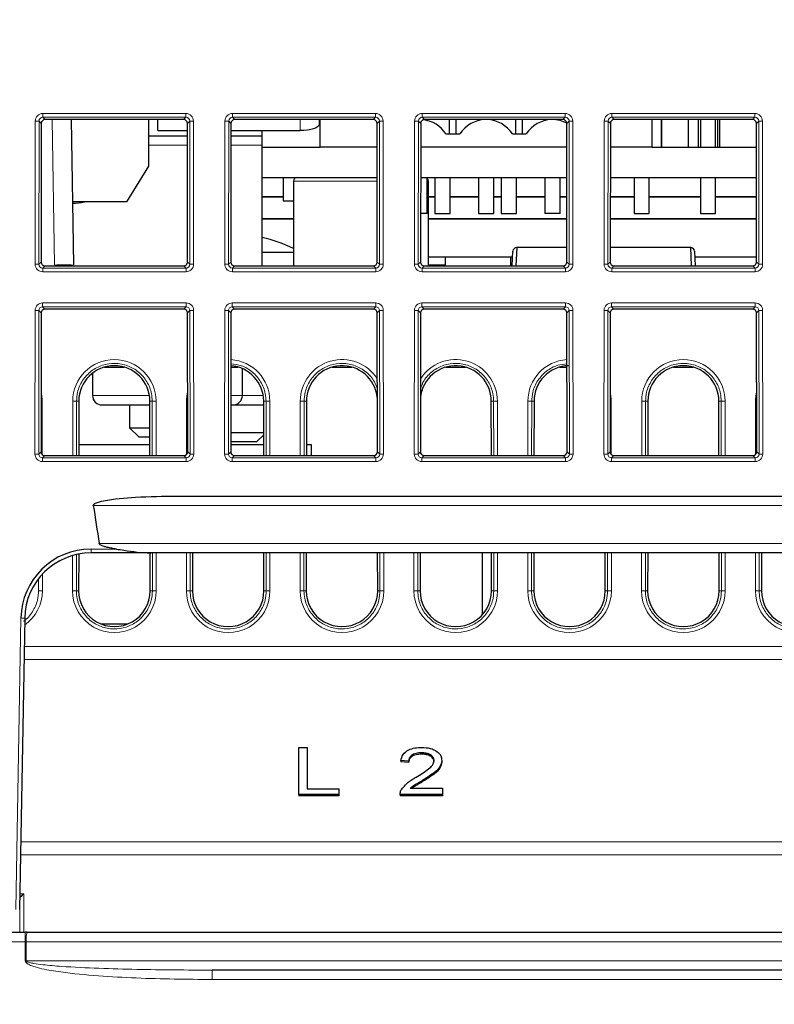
# Paper-space layout 'Blatt3' of a CAD drawing. Header units: millimetres. Extents: x 5 to 418, y 2 to 292.
# Tile 17 of 39: x 166 to 192, y 196 to 230. Entities that reach past the tile are written whole.
import ezdxf

# ---------------------------------------------------------------- set-up
doc = ezdxf.new("R2010")
doc.units = ezdxf.units.MM
doc.layers.add('SLD-0', color=7, linetype='Continuous')
doc.styles.add('SLDTEXTSTYLE1', font='TXT', dxfattribs={"width": 0.605})
doc.dimstyles.new('SLDDIMSTYLE5', dxfattribs={"dimtxt": 3.5, "dimasz": 3.302, "dimexe": 0, "dimexo": 0.0625, "dimgap": 0.875, "dimtad": 1, "dimlfac": 1.5, "dimrnd": 1e-09, "dimzin": 12, "dimdsep": 46, "dimtxsty": 'SLDTEXTSTYLE1', "dimsah": 1, "dimcen": 0.09, "dimadec": 0, "dimazin": 3, "dimtfac": 1, "dimtofl": 0, "dimtmove": 0, "dimatfit": 3, "dimfxl": 1, "dimfrac": 2, "dimtolj": 1, "dimtzin": 12, "dimarcsym": 0})

# ---------------------------------------------------------------- blocks, each defined once
blk = doc.blocks.new('_D_19')
at = {"layer": 'SLD-0', "color": 7}
for p, q in [((189.099, 258.069), (119.803, 258.069)), ((120.803, 138.135), (120.803, 258.069)), ((149.483, 138.135), (119.803, 138.135))]:
    blk.add_line(p, q, dxfattribs=at)
for points in [[(120.803, 258.069), (120.295, 254.767), (121.311, 254.767)], [(120.803, 138.135), (121.311, 141.437), (120.295, 141.437)]]:
    blk.add_solid(points, dxfattribs=at)
at = {"layer": 'SLD-0', "color": 7, "insert": (116.291, 192.086), "char_height": 3.5, "attachment_point": 1, "rotation": 90, "style": 'SLDTEXTSTYLE1'}
blk.add_mtext('179,9', dxfattribs=at)
blk = doc.blocks.new('_D_20')
at = {"layer": 'SLD-0', "color": 7}
for p, q in [((146.109, 140.802), (146.109, 272.649)), ((312.109, 140.802), (312.109, 272.649)), ((146.109, 271.649), (312.109, 271.649))]:
    blk.add_line(p, q, dxfattribs=at)
for points in [[(146.109, 271.649), (149.411, 271.141), (149.411, 272.157)], [(312.109, 271.649), (308.807, 272.157), (308.807, 271.141)]]:
    blk.add_solid(points, dxfattribs=at)
at = {"layer": 'SLD-0', "color": 7, "insert": (225.099, 276.16), "char_height": 3.5, "attachment_point": 1, "style": 'SLDTEXTSTYLE1'}
blk.add_mtext('249', dxfattribs=at)

psp = doc.layouts.new('Blatt3')

# ---------------------------------------------------------------- linework, layer by layer
at = {"color": 7, "linetype": 'Continuous', "lineweight": 18}
for p, q in [((166.5951, 226.9171), (171.6238, 226.9171)), ((166.5951, 226.9171), (166.5951, 226.7816)), ((171.6238, 226.7816), (166.5951, 226.7816)), ((166.5951, 226.7816), (166.6756, 226.7011)), ((171.5433, 226.7011), (171.6238, 226.7816)), ((171.6238, 226.9171), (171.6238, 226.7816)), ((173.2618, 226.9171), (178.2905, 226.9171)), ((173.2618, 226.9171), (173.2618, 226.7816)), ((178.2905, 226.7816), (173.2618, 226.7816)), ((173.2618, 226.7816), (173.3423, 226.7011)), ((178.21, 226.7011), (178.2905, 226.7816)), ((178.2905, 226.9171), (178.2905, 226.7816)), ((179.9284, 226.9171), (184.9571, 226.9171)), ((179.9284, 226.9171), (179.9284, 226.7816)), ((184.9571, 226.7816), (179.9284, 226.7816)), ((179.9284, 226.7816), (180.009, 226.7011)), ((184.8766, 226.7011), (184.9571, 226.7816)), ((184.9571, 226.9171), (184.9571, 226.7816)), ((186.5951, 226.9171), (191.6238, 226.9171)), ((186.5951, 226.9171), (186.5951, 226.7816)), ((191.6238, 226.7816), (186.5951, 226.7816)), ((186.5951, 226.7816), (186.6756, 226.7011)), ((191.5433, 226.7011), (191.6238, 226.7816)), ((191.6238, 226.9171), (191.6238, 226.7816)), ((166.3239, 221.6172), (166.3286, 226.6511)), ((166.4617, 226.6487), (166.457, 221.6148)), ((166.5424, 226.5681), (166.4617, 226.6487)), ((167.009, 221.5902), (166.9198, 226.7011)), ((171.7572, 226.6487), (171.6766, 226.5681)), ((171.7619, 221.6148), (171.7572, 226.6487)), ((171.8904, 226.6511), (171.8951, 221.6172)), ((172.9905, 221.6172), (172.9952, 226.6511)), ((173.1284, 226.6487), (173.1237, 221.6148)), ((173.209, 226.5681), (173.1284, 226.6487)), ((175.6428, 226.3148), (175.6428, 226.7011)), ((178.4239, 226.6487), (178.3432, 226.5681)), ((178.4286, 221.6148), (178.4239, 226.6487)), ((178.557, 226.6511), (178.5617, 221.6172)), ((179.6572, 221.6172), (179.6619, 226.6511)), ((179.795, 226.6487), (179.7904, 221.6148)), ((179.8757, 226.5681), (179.795, 226.6487)), ((185.0905, 226.6487), (185.0099, 226.5681)), ((185.0952, 221.6148), (185.0905, 226.6487)), ((185.2237, 226.6511), (185.2284, 221.6172)), ((186.3239, 221.6172), (186.3286, 226.6511)), ((186.4617, 226.6487), (186.457, 221.6148)), ((186.5424, 226.5681), (186.4617, 226.6487)), ((191.7572, 226.6487), (191.6766, 226.5681)), ((191.7619, 221.6148), (191.7572, 226.6487)), ((191.8904, 226.6511), (191.8951, 221.6172)), ((170.3095, 225.8018), (171.6773, 225.8018)), ((173.2083, 225.8018), (174.3095, 225.8018)), ((175.4061, 224.5352), (178.3451, 224.5352)), ((180.1095, 224.5352), (180.1461, 224.5352)), ((166.457, 221.6148), (166.5378, 221.6956)), ((166.6708, 221.5624), (166.5899, 221.4814)), ((171.629, 221.4814), (171.5481, 221.5624)), ((171.6811, 221.6956), (171.7619, 221.6148)), ((173.1237, 221.6148), (173.2045, 221.6956)), ((173.3375, 221.5624), (173.2566, 221.4814)), ((178.2957, 221.4814), (178.2147, 221.5624)), ((178.3478, 221.6956), (178.4286, 221.6148)), ((179.7904, 221.6148), (179.8712, 221.6956)), ((180.0042, 221.5624), (179.9233, 221.4814)), ((180.1461, 221.5902), (180.7433, 221.5902)), ((184.9623, 221.4814), (184.8814, 221.5624)), ((185.0144, 221.6956), (185.0952, 221.6148)), ((186.457, 221.6148), (186.5378, 221.6956)), ((186.6708, 221.5624), (186.5899, 221.4814)), ((191.629, 221.4814), (191.5481, 221.5624)), ((191.6811, 221.6956), (191.7619, 221.6148)), ((166.5899, 221.4814), (171.629, 221.4814)), ((166.5899, 221.4814), (166.5899, 221.3507)), ((171.629, 221.3507), (166.5899, 221.3507)), ((171.629, 221.4814), (171.629, 221.3507)), ((173.2566, 221.4814), (178.2957, 221.4814)), ((173.2566, 221.4814), (173.2566, 221.3507)), ((178.2957, 221.3507), (173.2566, 221.3507)), ((178.2957, 221.4814), (178.2957, 221.3507)), ((179.9233, 221.4814), (179.9233, 221.3507)), ((179.9233, 221.4814), (184.9623, 221.4814)), ((184.9623, 221.3507), (179.9233, 221.3507)), ((184.9623, 221.4814), (184.9623, 221.3507)), ((186.5899, 221.4814), (186.5899, 221.3507)), ((186.5899, 221.4814), (191.629, 221.4814)), ((191.629, 221.3507), (186.5899, 221.3507)), ((191.629, 221.4814), (191.629, 221.3507)), ((166.5889, 220.2577), (171.63, 220.2577)), ((166.5889, 220.1222), (166.5889, 220.2577)), ((171.63, 220.1222), (171.63, 220.2577)), ((173.2556, 220.2577), (178.2967, 220.2577)), ((173.2556, 220.1222), (173.2556, 220.2577)), ((178.2967, 220.1222), (178.2967, 220.2577)), ((179.9222, 220.2577), (184.9634, 220.2577)), ((179.9222, 220.1222), (179.9222, 220.2577)), ((184.9634, 220.1222), (184.9634, 220.2577)), ((186.5889, 220.2577), (191.63, 220.2577)), ((186.5889, 220.1222), (186.5889, 220.2577)), ((191.63, 220.1222), (191.63, 220.2577)), ((166.3176, 214.9454), (166.3224, 219.9917)), ((166.4555, 219.9893), (166.4508, 214.943)), ((166.5361, 219.9087), (166.4555, 219.9893)), ((171.63, 220.1222), (166.5889, 220.1222)), ((166.5889, 220.1222), (166.6694, 220.0417)), ((171.5495, 220.0417), (171.63, 220.1222)), ((171.7634, 219.9893), (171.6828, 219.9087)), ((171.7681, 214.943), (171.7634, 219.9893)), ((171.8966, 219.9917), (171.9013, 214.9454)), ((172.9843, 214.9454), (172.989, 219.9917)), ((173.1222, 219.9893), (173.1175, 214.943)), ((173.2028, 219.9087), (173.1222, 219.9893)), ((178.2967, 220.1222), (173.2556, 220.1222)), ((173.2556, 220.1222), (173.3361, 220.0417)), ((178.2162, 220.0417), (178.2967, 220.1222)), ((178.4301, 219.9893), (178.3494, 219.9087)), ((178.4348, 214.943), (178.4301, 219.9893)), ((178.5632, 219.9917), (178.5679, 214.9454)), ((179.651, 214.9454), (179.6557, 219.9917)), ((179.7888, 219.9893), (179.7841, 214.943)), ((179.8695, 219.9087), (179.7888, 219.9893)), ((184.9634, 220.1222), (179.9222, 220.1222)), ((179.9222, 220.1222), (180.0028, 220.0417)), ((184.8828, 220.0417), (184.9634, 220.1222)), ((185.0968, 219.9893), (185.0161, 219.9087)), ((185.1015, 214.943), (185.0968, 219.9893)), ((185.2299, 219.9917), (185.2346, 214.9454)), ((186.3176, 214.9454), (186.3224, 219.9917)), ((186.4555, 219.9893), (186.4508, 214.943)), ((186.5361, 219.9087), (186.4555, 219.9893)), ((191.63, 220.1222), (186.5889, 220.1222)), ((186.5889, 220.1222), (186.6694, 220.0417)), ((191.5495, 220.0417), (191.63, 220.1222)), ((191.7634, 219.9893), (191.6828, 219.9087)), ((191.7681, 214.943), (191.7634, 219.9893)), ((191.8966, 219.9917), (191.9013, 214.9454)), ((166.5731, 216.8042), (166.5748, 214.9254)), ((167.6441, 214.8905), (167.6458, 216.8042)), ((167.779, 216.8018), (167.7772, 214.8905)), ((167.8597, 216.8018), (167.779, 216.8018)), ((168.3428, 217.0018), (170.3429, 217.0018)), ((170.3592, 216.8018), (170.44, 216.8018)), ((170.4417, 214.8905), (170.44, 216.8018)), ((170.5731, 216.8042), (170.5749, 214.8905)), ((171.6441, 214.9254), (171.6458, 216.8042)), ((173.2001, 217.0018), (173.6095, 217.0018)), ((173.6095, 217.0018), (174.3429, 217.0018)), ((174.3592, 216.8018), (174.44, 216.8018)), ((174.4417, 214.8905), (174.44, 216.8018)), ((174.5731, 216.8042), (174.5749, 214.8905)), ((175.6441, 214.8905), (175.6458, 216.8042)), ((175.779, 216.8018), (175.7772, 214.8905)), ((175.8597, 216.8018), (175.779, 216.8018)), ((182.3592, 216.8018), (182.44, 216.8018)), ((182.4417, 214.8905), (182.44, 216.8018)), ((182.5731, 216.8042), (182.5749, 214.8905)), ((183.6441, 214.8905), (183.6458, 216.8042)), ((183.779, 216.8018), (183.7772, 214.8905)), ((183.8597, 216.8018), (183.779, 216.8018)), ((186.5731, 216.8042), (186.5748, 214.9254)), ((187.6441, 214.8905), (187.6458, 216.8042)), ((187.779, 216.8018), (187.7772, 214.8905)), ((187.8597, 216.8018), (187.779, 216.8018)), ((190.3592, 216.8018), (190.44, 216.8018)), ((190.4417, 214.8905), (190.44, 216.8018)), ((190.5731, 216.8042), (190.5749, 214.8905)), ((191.6441, 214.9254), (191.6458, 216.8042)), ((166.4508, 214.943), (166.5316, 215.0238)), ((171.6873, 215.0238), (171.7681, 214.943)), ((173.1175, 214.943), (173.1983, 215.0238)), ((178.354, 215.0238), (178.4348, 214.943)), ((179.7841, 214.943), (179.8649, 215.0238)), ((185.0207, 215.0238), (185.1015, 214.943)), ((186.4508, 214.943), (186.5316, 215.0238)), ((191.6873, 215.0238), (191.7681, 214.943)), ((166.6646, 214.8905), (166.5837, 214.8096)), ((166.5837, 214.6788), (166.5837, 214.8096)), ((166.5837, 214.8096), (171.6352, 214.8096)), ((171.6352, 214.6788), (166.5837, 214.6788)), ((171.6352, 214.8096), (171.5543, 214.8905)), ((171.6352, 214.6788), (171.6352, 214.8096)), ((173.3313, 214.8905), (173.2504, 214.8096)), ((173.2504, 214.6788), (173.2504, 214.8096)), ((173.2504, 214.8096), (178.3019, 214.8096)), ((178.3019, 214.6788), (173.2504, 214.6788)), ((178.3019, 214.8096), (178.221, 214.8905)), ((178.3019, 214.6788), (178.3019, 214.8096)), ((179.998, 214.8905), (179.917, 214.8096)), ((179.917, 214.6788), (179.917, 214.8096)), ((179.917, 214.8096), (184.9686, 214.8096)), ((184.9686, 214.6788), (179.917, 214.6788)), ((184.9686, 214.8096), (184.8876, 214.8905)), ((184.9686, 214.6788), (184.9686, 214.8096)), ((186.6646, 214.8905), (186.5837, 214.8096)), ((186.5837, 214.6788), (186.5837, 214.8096)), ((186.5837, 214.8096), (191.6352, 214.8096)), ((191.6352, 214.6788), (186.5837, 214.6788)), ((191.6352, 214.8096), (191.5543, 214.8905)), ((191.6352, 214.6788), (191.6352, 214.8096)), ((289.85, 213.1352), (168.369, 213.1352)), ((168.2902, 211.6042), (169.182, 211.6042)), ((168.2902, 211.4685), (168.2902, 211.6042)), ((168.5764, 211.8018), (289.6425, 211.8018)), ((167.6397, 210.1375), (167.6409, 211.3763)), ((167.774, 211.4107), (167.7729, 210.1352)), ((170.4461, 210.1352), (170.4448, 211.4685)), ((170.578, 211.4685), (170.5792, 210.1375)), ((171.6397, 210.1375), (171.6409, 211.4685)), ((171.7741, 211.4685), (171.7729, 210.1352)), ((174.4461, 210.1352), (174.4448, 211.4685)), ((174.578, 211.4685), (174.5792, 210.1375)), ((175.6397, 210.1375), (175.6409, 211.4685)), ((175.7741, 211.4685), (175.7729, 210.1352)), ((178.4461, 210.1352), (178.4448, 211.4685)), ((178.578, 211.4685), (178.5792, 210.1375)), ((179.6397, 210.1375), (179.6409, 211.4685)), ((179.7741, 211.4685), (179.7729, 210.1352)), ((182.4461, 210.1352), (182.4448, 211.4685)), ((182.578, 211.4685), (182.5792, 210.1375)), ((183.6397, 210.1375), (183.6409, 211.4685)), ((183.7741, 211.4685), (183.7729, 210.1352)), ((186.4461, 210.1352), (186.4448, 211.4685)), ((186.578, 211.4685), (186.5792, 210.1375)), ((187.6397, 210.1375), (187.6409, 211.4685)), ((187.7741, 211.4685), (187.7729, 210.1352)), ((190.4461, 210.1352), (190.4448, 211.4685)), ((190.578, 211.4685), (190.5792, 210.1375)), ((191.6397, 210.1375), (191.6409, 211.4685)), ((191.7741, 211.4685), (191.7729, 210.1352)), ((166.4461, 210.1352), (166.4457, 210.5642)), ((166.5787, 210.7211), (166.5792, 210.1375)), ((167.8536, 210.1352), (167.7729, 210.1352)), ((170.3653, 210.1352), (170.4461, 210.1352)), ((171.8536, 210.1352), (171.7729, 210.1352)), ((174.3653, 210.1352), (174.4461, 210.1352)), ((175.8536, 210.1352), (175.7729, 210.1352)), ((178.3653, 210.1352), (178.4461, 210.1352)), ((179.8536, 210.1352), (179.7729, 210.1352)), ((182.3653, 210.1352), (182.4461, 210.1352)), ((183.8536, 210.1352), (183.7729, 210.1352)), ((186.3653, 210.1352), (186.4461, 210.1352)), ((187.8536, 210.1352), (187.7729, 210.1352)), ((190.3653, 210.1352), (190.4461, 210.1352)), ((191.8536, 210.1352), (191.7729, 210.1352)), ((165.6451, 198.9376), (165.8239, 209.1806)), ((165.9398, 208.1771), (292.2791, 208.1771)), ((292.2872, 207.7173), (165.9317, 207.7173)), ((165.82, 201.3131), (292.399, 201.3131)), ((292.407, 200.8534), (165.8119, 200.8534)), ((165.788, 199.4837), (165.9223, 199.4837)), ((165.9223, 199.4837), (165.9235, 198.1352)), ((165.7891, 199.3482), (165.7857, 199.3482)), ((165.7904, 198.1352), (165.7893, 199.3483)), ((165.9785, 198.1352), (165.9785, 197.796)), ((165.9785, 197.796), (150.2647, 197.796)), ((165.9791, 197.1294), (165.9785, 197.796)), ((165.9785, 197.796), (166.0136, 197.796)), ((292.2054, 197.796), (166.0136, 197.796)), ((166.0136, 197.796), (166.0142, 197.1294)), ((166.0142, 197.1294), (292.2048, 197.1294)), ((172.5477, 196.8018), (172.5477, 196.4743)), ((285.6713, 196.4743), (172.5477, 196.4743))]:
    psp.add_line(p, q, dxfattribs=at)
at = {"color": 7, "linetype": 'Continuous', "lineweight": 25}
for p, q in [((166.5424, 226.5681), (166.5378, 221.6956)), ((171.5433, 226.7011), (166.6756, 226.7011)), ((167.5864, 226.7011), (167.6756, 221.5902)), ((170.3095, 226.7011), (170.3095, 225.0649)), ((170.6428, 226.3148), (170.6428, 226.7011)), ((171.6811, 221.6956), (171.6766, 226.5681)), ((173.209, 226.5681), (173.2045, 221.6956)), ((178.21, 226.7011), (173.3423, 226.7011)), ((176.3095, 226.7011), (176.3095, 226.5428)), ((176.3428, 225.7352), (176.3428, 226.7011)), ((178.3478, 221.6956), (178.3432, 226.5681)), ((179.8757, 226.5681), (179.8712, 221.6956)), ((184.8766, 226.7011), (180.009, 226.7011)), ((180.8928, 226.2018), (180.8928, 226.7011)), ((181.1261, 226.2018), (181.1261, 226.7011)), ((183.2261, 226.2018), (183.2261, 226.7011)), ((183.4595, 226.2018), (183.4595, 226.7011)), ((185.0144, 221.6956), (185.0099, 226.5681)), ((186.5424, 226.5681), (186.5378, 221.6956)), ((191.5433, 226.7011), (186.6756, 226.7011)), ((188.0095, 225.7352), (188.0095, 226.7011)), ((188.3428, 226.7011), (188.3428, 225.7352)), ((188.3428, 225.7352), (188.3428, 226.7011)), ((189.2761, 226.7011), (189.2761, 225.7352)), ((189.6428, 225.7352), (189.6428, 226.7011)), ((189.7095, 226.7011), (189.7095, 225.7352)), ((190.2428, 225.7352), (190.2428, 226.7011)), ((190.3095, 226.7011), (190.3095, 225.7352)), ((190.3761, 226.7011), (190.3761, 225.7352)), ((191.6811, 221.6956), (191.6766, 226.5681)), ((170.3095, 226.1352), (171.677, 226.1352)), ((170.6428, 226.3148), (171.6768, 226.3148)), ((173.2086, 226.1352), (174.3095, 226.1352)), ((173.2088, 226.3148), (175.6428, 226.3148)), ((174.3095, 226.1352), (174.3095, 226.3148)), ((174.3095, 225.8018), (174.3095, 226.1352)), ((180.7648, 226.2018), (181.2542, 226.2018)), ((183.0981, 226.2018), (183.5875, 226.2018)), ((174.3095, 221.5624), (174.3095, 225.8018)), ((174.3095, 225.7352), (176.3428, 225.7352)), ((178.344, 225.7352), (176.3428, 225.7352)), ((185.0107, 225.7352), (179.8749, 225.7352)), ((188.0095, 225.7352), (186.5416, 225.7352)), ((188.0095, 225.7352), (191.6773, 225.7352)), ((170.3095, 225.0649), (169.5397, 223.812)), ((174.3095, 224.6685), (178.345, 224.6685)), ((175.0428, 224.6685), (175.0428, 223.8518)), ((179.8739, 224.6685), (185.0117, 224.6685)), ((180.1095, 223.4018), (180.1095, 224.6685)), ((180.3761, 224.6685), (180.3761, 223.4018)), ((180.9095, 223.4018), (180.9095, 224.6685)), ((181.9095, 224.6685), (181.9095, 223.4018)), ((182.4428, 223.4018), (182.4428, 224.6685)), ((182.7095, 224.6685), (182.7095, 223.4018)), ((183.2428, 223.4018), (183.2428, 224.6685)), ((184.2428, 224.6685), (184.2428, 223.4018)), ((184.7761, 223.4018), (184.7761, 224.6685)), ((186.5406, 224.6685), (191.6783, 224.6685)), ((187.3761, 224.6685), (187.3761, 223.4018)), ((187.9095, 223.4018), (187.9095, 224.6685)), ((189.7095, 224.6685), (189.7095, 223.4018)), ((190.2428, 223.4018), (190.2428, 224.6685)), ((175.4061, 224.5352), (175.4061, 221.5624)), ((180.1461, 221.5624), (180.1461, 224.5352)), ((174.3095, 224.0018), (175.0428, 224.0018)), ((174.3095, 223.9856), (175.0428, 223.9856)), ((180.1461, 224.0018), (180.3761, 224.0018)), ((180.1461, 223.9856), (180.3761, 223.9856)), ((180.9095, 224.0018), (181.9095, 224.0018)), ((180.9095, 223.9856), (181.9095, 223.9856)), ((182.4428, 224.0018), (182.7095, 224.0018)), ((182.4428, 223.9856), (182.7095, 223.9856)), ((183.2428, 224.0018), (184.2428, 224.0018)), ((183.2428, 223.9856), (184.2428, 223.9856)), ((184.7761, 224.0018), (185.0123, 224.0018)), ((184.7761, 223.9856), (185.0123, 223.9856)), ((186.54, 224.0018), (187.3761, 224.0018)), ((186.54, 223.9856), (187.3761, 223.9856)), ((187.9095, 224.0018), (189.7095, 224.0018)), ((187.9095, 223.9856), (189.7095, 223.9856)), ((190.2428, 224.0018), (191.679, 224.0018)), ((190.2428, 223.9856), (191.679, 223.9856)), ((169.5397, 223.812), (167.6368, 223.812)), ((175.0428, 223.8518), (175.4061, 223.8518)), ((180.1095, 223.4018), (179.8727, 223.4018)), ((180.3761, 223.4018), (180.9095, 223.4018)), ((181.9095, 223.4018), (182.4428, 223.4018)), ((182.7095, 223.4018), (183.2428, 223.4018)), ((184.7761, 223.4018), (184.2428, 223.4018)), ((187.3761, 223.4018), (187.9095, 223.4018)), ((189.7095, 223.4018), (190.2428, 223.4018)), ((175.4061, 223.2181), (174.3095, 223.2181)), ((175.4061, 223.2018), (174.3095, 223.2018)), ((185.013, 223.2181), (180.1461, 223.2181)), ((185.013, 223.2018), (180.1461, 223.2018)), ((191.6797, 223.2181), (186.5392, 223.2181)), ((191.6797, 223.2018), (186.5392, 223.2018)), ((175.4061, 222.0352), (174.3095, 222.0352)), ((183.0928, 221.5624), (183.1197, 222.0755)), ((183.2529, 222.2018), (183.2203, 221.5624)), ((185.014, 222.2018), (183.2529, 222.2018)), ((189.366, 222.2018), (186.5383, 222.2018)), ((189.3986, 221.5624), (189.366, 222.2018)), ((189.4992, 222.0755), (189.5261, 221.5624)), ((166.6708, 221.5624), (171.5481, 221.5624)), ((173.3375, 221.5624), (178.2147, 221.5624)), ((180.0042, 221.5624), (184.8814, 221.5624)), ((183.1089, 221.8685), (180.1461, 221.8685)), ((180.7433, 221.5624), (180.7433, 221.8685)), ((183.0424, 221.5624), (183.0424, 221.8685)), ((186.6708, 221.5624), (191.5481, 221.5624)), ((191.6809, 221.8685), (189.51, 221.8685)), ((166.5361, 219.9087), (166.5316, 215.0238)), ((171.5495, 220.0417), (166.6694, 220.0417)), ((171.6873, 215.0238), (171.6828, 219.9087)), ((173.2028, 219.9087), (173.1983, 215.0238)), ((178.2162, 220.0417), (173.3361, 220.0417)), ((178.354, 215.0238), (178.3494, 219.9087)), ((179.8695, 219.9087), (179.8649, 215.0238)), ((184.8828, 220.0417), (180.0028, 220.0417)), ((185.0207, 215.0238), (185.0161, 219.9087)), ((186.5361, 219.9087), (186.5316, 215.0238)), ((191.5495, 220.0417), (186.6694, 220.0417)), ((191.6873, 215.0238), (191.6828, 219.9087)), ((168.3428, 217.7877), (168.3428, 217.0018)), ((168.7642, 218.0018), (169.4547, 218.0018)), ((173.201, 218.0018), (173.4547, 218.0018)), ((173.6095, 217.0018), (173.6095, 217.9461)), ((176.7642, 218.0018), (177.4547, 218.0018)), ((180.7642, 218.0018), (181.4547, 218.0018)), ((184.7642, 218.0018), (185.0179, 218.0018)), ((188.7642, 218.0018), (189.4547, 218.0018)), ((167.8597, 216.8018), (167.8579, 214.8905)), ((170.361, 214.8905), (170.3592, 216.8018)), ((174.361, 214.8905), (174.3592, 216.8018)), ((175.8597, 216.8018), (175.8579, 214.8905)), ((182.361, 214.8905), (182.3592, 216.8018)), ((183.8597, 216.8018), (183.8579, 214.8905)), ((187.8597, 216.8018), (187.8579, 214.8905)), ((190.361, 214.8905), (190.3592, 216.8018)), ((168.6761, 216.6685), (170.3594, 216.6685)), ((169.6428, 216.6685), (169.6428, 215.8685)), ((173.1998, 216.6685), (173.2761, 216.6685)), ((173.2761, 216.6685), (174.3594, 216.6685)), ((169.6428, 215.8685), (169.9761, 215.5352)), ((169.6428, 215.8685), (170.3601, 215.8685)), ((173.1989, 215.7018), (174.3602, 215.7018)), ((170.3604, 215.5352), (169.9761, 215.5352)), ((174.1095, 215.3685), (173.1986, 215.3685)), ((174.1095, 215.3685), (174.3603, 215.6194)), ((170.3606, 215.2685), (167.8583, 215.2685)), ((174.3606, 215.2685), (173.1985, 215.2685)), ((176.0428, 215.2685), (175.8583, 215.2685)), ((176.0428, 214.8685), (176.0428, 215.2685)), ((166.6646, 214.8905), (171.5543, 214.8905)), ((173.3313, 214.8905), (178.221, 214.8905)), ((179.998, 214.8905), (184.8876, 214.8905)), ((186.6646, 214.8905), (191.5543, 214.8905)), ((171.3145, 213.4685), (286.9044, 213.4685)), ((167.8548, 211.4275), (167.8536, 210.1352)), ((170.4039, 211.4685), (168.2902, 211.4685)), ((170.3653, 210.1352), (170.3641, 211.4685)), ((287.815, 211.4685), (170.4039, 211.4685)), ((171.8548, 211.4685), (171.8536, 210.1352)), ((174.3653, 210.1352), (174.3641, 211.4685)), ((175.8548, 211.4685), (175.8536, 210.1352)), ((178.3653, 210.1352), (178.3641, 211.4685)), ((179.8548, 211.4685), (179.8536, 210.1352)), ((182.0428, 211.4685), (182.0428, 209.2937)), ((182.3653, 210.1352), (182.3641, 211.4685)), ((183.8548, 211.4685), (183.8536, 210.1352)), ((186.3653, 210.1352), (186.3641, 211.4685)), ((187.8548, 211.4685), (187.8536, 210.1352)), ((190.3653, 210.1352), (190.3641, 211.4685)), ((191.8548, 211.4685), (191.8536, 210.1352)), ((165.9572, 209.1759), (165.7784, 198.9328)), ((168.6327, 208.9722), (169.5863, 208.9722)), ((175.5921, 202.9812), (175.5921, 204.6311)), ((175.5921, 204.6311), (175.8912, 204.6311)), ((175.8912, 204.6311), (175.8912, 203.1715)), ((179.9095, 204.4407), (179.9095, 204.3936)), ((179.4519, 204.1446), (179.1827, 204.1657)), ((179.1827, 204.1657), (179.1827, 204.1186)), ((179.4519, 204.0974), (179.1827, 204.1186)), ((179.4519, 204.1446), (179.4519, 204.0974)), ((180.6186, 204.1756), (180.6186, 204.1285)), ((179.509, 203.1927), (180.6485, 203.1927)), ((179.9843, 203.4987), (179.9843, 203.4516)), ((180.6485, 203.1927), (180.6485, 202.9812)), ((176.9981, 202.9812), (175.5921, 202.9812)), ((175.5921, 202.9812), (175.5921, 202.934)), ((176.9981, 202.934), (175.5921, 202.934)), ((175.8912, 203.1715), (176.9981, 203.1715)), ((176.9981, 203.1715), (176.9981, 202.9812)), ((176.9981, 202.9812), (176.9981, 202.934)), ((179.1528, 202.9942), (179.1528, 202.9412)), ((180.6485, 202.9812), (179.1528, 202.9812)), ((179.1528, 202.9812), (179.1528, 202.934)), ((180.6485, 202.934), (179.1528, 202.934)), ((180.6485, 202.9812), (180.6485, 202.934)), ((165.7856, 199.3447), (165.7891, 199.3482)), ((150.2647, 198.1352), (165.9785, 198.1352)), ((166.0486, 198.1352), (165.9785, 198.1352)), ((166.0486, 198.1352), (292.1703, 198.1352)), ((285.6713, 196.8018), (172.5477, 196.8018))]:
    psp.add_line(p, q, dxfattribs=at)
at = {"color": 7, "linetype": 'Continuous', "lineweight": 25, "flags": 128}
for points in [[(176.3095, 226.5428), (176.2967, 226.4983), (176.2587, 226.4555), (176.1971, 226.4161), (176.1142, 226.3816), (176.0132, 226.3532), (175.8979, 226.3321), (175.7729, 226.3192), (175.6428, 226.3148)], [(185.0092, 226.5818), (184.78, 226.6681), (184.5501, 226.7011)]]:
    psp.add_lwpolyline(points, dxfattribs=at)
at = {"color": 7, "linetype": 'Continuous', "lineweight": 18, "flags": 128}
for points in [[(166.5731, 216.8042), (166.5479, 216.8041), (166.5333, 216.804)], [(171.6857, 216.804), (171.671, 216.8041), (171.6458, 216.8042)], [(186.5731, 216.8042), (186.5479, 216.8041), (186.5333, 216.804)], [(191.6857, 216.804), (191.671, 216.8041), (191.6458, 216.8042)]]:
    psp.add_lwpolyline(points, dxfattribs=at)
at = {"color": 7, "linetype": 'Continuous', "lineweight": 18}
for centre, radius, start, end in [((166.3576, 224.5433), 2.108, 87.1686, 90.78892), ((171.8613, 224.5433), 2.108, 89.21108, 92.8314), ((173.0243, 224.5433), 2.108, 87.1686, 90.78892), ((178.528, 224.5433), 2.108, 89.21108, 92.8314), ((179.6909, 224.5433), 2.108, 87.1686, 90.78892), ((185.1947, 224.5433), 2.108, 89.21108, 92.8314), ((186.3576, 224.5433), 2.108, 87.1686, 90.78892), ((191.8613, 224.5433), 2.108, 89.21108, 92.8314), ((166.3529, 219.5095), 2.108, 87.1686, 90.78892), ((167.3423, 212.0385), 9.5575, 88.00162, 91.99838), ((171.866, 219.5095), 2.108, 89.21108, 92.8314), ((173.0196, 219.5095), 2.108, 87.1686, 90.78892), ((178.5327, 219.5095), 2.108, 89.21108, 92.8314), ((179.6862, 219.5095), 2.108, 87.1686, 90.78892), ((185.1994, 219.5095), 2.108, 89.21108, 92.8314), ((186.3529, 219.5095), 2.108, 87.1686, 90.78892), ((191.866, 219.5095), 2.108, 89.21108, 92.8314), ((166.3514, 217.8839), 2.108, 87.1686, 90.78892), ((171.8675, 217.8839), 2.108, 89.21108, 92.8314), ((173.018, 217.8839), 2.108, 87.1686, 90.78892), ((178.5342, 217.8839), 2.108, 89.21108, 92.8314), ((179.6847, 217.8839), 2.108, 87.1686, 90.78892), ((185.2009, 217.8839), 2.108, 89.21108, 92.8314), ((186.3514, 217.8839), 2.108, 87.1686, 90.78892), ((191.8675, 217.8839), 2.108, 89.21108, 92.8314), ((169.1095, 216.8028), 1.4636, 0.05241, 179.94759), ((173.1095, 216.8028), 1.4636, 0.05241, 86.40323), ((177.1095, 216.8028), 1.4636, 31.93241, 179.94759), ((181.1095, 216.8028), 1.4636, 0.05241, 148.06759), ((185.1095, 216.8028), 1.4636, 93.59677, 179.94759), ((189.1095, 216.8028), 1.4636, 0.05241, 179.94759), ((165.1095, 216.8028), 1.4636, 0.05241, 13.34756), ((173.1095, 216.8028), 1.4636, 166.65244, 179.94759), ((185.1095, 216.8028), 1.4636, 0.05241, 13.34756), ((193.1095, 216.8028), 1.4636, 166.65244, 179.94759), ((167.6748, 214.6543), 2.15, 87.22407, 90.77349), ((170.5441, 214.6543), 2.15, 89.22651, 92.77593), ((174.5441, 214.6543), 2.15, 89.22651, 92.77593), ((175.6748, 214.6543), 2.15, 87.22407, 90.77349), ((182.5441, 214.6543), 2.15, 89.22651, 92.77593), ((183.6748, 214.6543), 2.15, 87.22407, 90.77349), ((187.6748, 214.6543), 2.15, 87.22407, 90.77349), ((190.5441, 214.6543), 2.15, 89.22651, 92.77593), ((166.3467, 212.8376), 2.108, 87.1686, 90.78892), ((171.8723, 212.8376), 2.108, 89.21108, 92.8314), ((173.0133, 212.8376), 2.108, 87.1686, 90.78892), ((178.5389, 212.8376), 2.108, 89.21108, 92.8314), ((179.68, 212.8376), 2.108, 87.1686, 90.78892), ((185.2056, 212.8376), 2.108, 89.21108, 92.8314), ((186.3467, 212.8376), 2.108, 87.1686, 90.78892), ((191.8723, 212.8376), 2.108, 89.21108, 92.8314), ((165.1095, 210.1362), 1.4697, 305.02332, 0.05241), ((166.5502, 207.9877), 2.15, 89.22651, 92.77593), ((167.6687, 207.9877), 2.15, 87.22407, 90.77349), ((169.1095, 210.1362), 1.4697, 179.94759, 0.05241), ((170.5502, 207.9877), 2.15, 89.22651, 92.77593), ((171.6687, 207.9877), 2.15, 87.22407, 90.77349), ((173.1095, 210.1362), 1.4697, 179.94759, 0.05241), ((174.5502, 207.9877), 2.15, 89.22651, 92.77593), ((175.6687, 207.9877), 2.15, 87.22407, 90.77349), ((177.1095, 210.1362), 1.4697, 179.94759, 0.05241), ((178.5502, 207.9877), 2.15, 89.22651, 92.77593), ((179.6687, 207.9877), 2.15, 87.22407, 90.77349), ((181.1095, 210.1362), 1.4697, 179.94759, 0.05241), ((182.5502, 207.9877), 2.15, 89.22651, 92.77593), ((183.6687, 207.9877), 2.15, 87.22407, 90.77349), ((185.1095, 210.1362), 1.4697, 179.94759, 0.05241), ((186.5502, 207.9877), 2.15, 89.22651, 92.77593), ((187.6687, 207.9877), 2.15, 87.22407, 90.77349), ((189.1095, 210.1362), 1.4697, 179.94759, 0.05241), ((190.5502, 207.9877), 2.15, 89.22651, 92.77593), ((191.6687, 207.9877), 2.15, 87.22407, 90.77349), ((193.1095, 210.1362), 1.4697, 179.94759, 0.05241), ((165.8245, 207.3049), 1.8757, 85.94277, 90.01849), ((166.8507, 197.8809), 0.8414, 162.41002, 185.78982), ((165.9966, 178.1246), 19.0048, 89.94717, 90.05283)]:
    psp.add_arc(centre, radius, start, end, dxfattribs=at)
at = {"color": 7, "linetype": 'Continuous', "lineweight": 25}
for centre, radius, start, end in [((179.8428, 225.6018), 1.1, 33.05571, 83.45938), ((182.1761, 225.6018), 1.1, 92.11803, 146.94429), ((182.1761, 225.6018), 1.1, 33.05571, 87.88197), ((184.5095, 225.6018), 1.1, 92.11803, 146.94429), ((175.5395, 224.5352), 0.1333, 90, 180), ((180.0128, 224.5352), 0.1333, 0, 43.5302), ((167.6561, 225.4106), 1.6487, 269.36097, 284.15744), ((173.1095, 217.3601), 5.3333, 64.49277, 76.99712), ((183.2529, 222.0685), 0.1333, 91.72607, 177), ((189.366, 222.0685), 0.1333, 3, 81.57922), ((169.1095, 216.8007), 1.2498, 0.05241, 179.94759), ((173.1095, 216.8007), 1.2498, 0.05241, 85.79597), ((177.1095, 216.8007), 1.2498, 6.07317, 179.94759), ((181.1095, 216.8007), 1.2498, 0.05241, 173.92683), ((185.1095, 216.8007), 1.2498, 91.52835, 179.94759), ((189.1095, 216.8007), 1.2498, 0.05241, 179.94759), ((168.6761, 217.0018), 0.3333, 180, 270), ((173.2761, 217.0018), 0.3333, 270, 0), ((168.2902, 209.1376), 2.4667, 90, 179), ((168.2902, 209.1352), 2.3333, 90, 179), ((169.1095, 210.134), 1.2559, 179.94759, 0.05241), ((173.1095, 210.134), 1.2559, 179.94759, 0.05241), ((177.1095, 210.134), 1.2559, 179.94759, 0.05241), ((181.1095, 210.134), 1.2559, 179.94759, 0.05241), ((185.1095, 210.134), 1.2559, 179.94759, 0.05241), ((189.1095, 210.134), 1.2559, 179.94759, 0.05241), ((193.1095, 210.134), 1.2559, 179.94759, 0.05241)]:
    psp.add_arc(centre, radius, start, end, dxfattribs=at)
at = {"color": 7, "linetype": 'Continuous', "lineweight": 18}
for centre, major_axis, ratio, start_param, end_param in [((166.5956, 226.6504), (0.2281, -0.1391), 0.9979697, 2.1193103, 3.6873675), ((166.5956, 226.648), (0.1074, -0.0805), 0.9934233, 2.2143373, 3.7823946), ((171.6233, 226.6504), (0.2281, 0.1391), 0.9979697, 5.7374104, 7.3054677), ((171.6233, 226.648), (0.1074, 0.0805), 0.9934233, 5.6423834, 7.2104406), ((173.2623, 226.6504), (0.2281, -0.1391), 0.9979697, 2.1193103, 3.6873675), ((173.2623, 226.648), (0.1074, -0.0805), 0.9934233, 2.2143373, 3.7823946), ((178.29, 226.6504), (0.2281, 0.1391), 0.9979697, 5.7374104, 7.3054677), ((178.29, 226.648), (0.1074, 0.0805), 0.9934233, 5.6423834, 7.2104406), ((179.9289, 226.6504), (0.2281, -0.1391), 0.9979697, 2.1193103, 3.6873675), ((179.9289, 226.648), (0.1074, -0.0805), 0.9934233, 2.2143373, 3.7823946), ((184.9567, 226.6504), (0.2281, 0.1391), 0.9979697, 5.7374104, 7.3054677), ((184.9567, 226.648), (0.1074, 0.0805), 0.9934233, 5.6423834, 7.2104406), ((186.5956, 226.6504), (0.2281, -0.1391), 0.9979697, 2.1193103, 3.6873675), ((186.5956, 226.648), (0.1074, -0.0805), 0.9934233, 2.2143373, 3.7823946), ((191.6233, 226.6504), (0.2281, 0.1391), 0.9979697, 5.7374104, 7.3054677), ((191.6233, 226.648), (0.1074, 0.0805), 0.9934233, 5.6423834, 7.2104406), ((166.5909, 221.6179), (0.1644, 0.2112), 0.9962181, 2.2330373, 3.8010946), ((166.5909, 221.6156), (0.0862, 0.1035), 0.9898381, 2.2656086, 3.8336659), ((171.628, 221.6179), (-0.1644, 0.2112), 0.9962181, 2.4820908, 4.050148), ((171.628, 221.6156), (-0.0862, 0.1035), 0.9898381, 2.4495195, 4.0175767), ((173.2576, 221.6179), (0.1644, 0.2112), 0.9962181, 2.2330373, 3.8010946), ((173.2576, 221.6156), (0.0862, 0.1035), 0.9898381, 2.2656086, 3.8336659), ((178.2947, 221.6179), (-0.1644, 0.2112), 0.9962181, 2.4820908, 4.050148), ((178.2947, 221.6156), (-0.0862, 0.1035), 0.9898381, 2.4495195, 4.0175767), ((179.9242, 221.6179), (0.1644, 0.2112), 0.9962181, 2.2330373, 3.8010946), ((179.9242, 221.6156), (0.0862, 0.1035), 0.9898381, 2.2656086, 3.8336659), ((184.9614, 221.6179), (-0.1644, 0.2112), 0.9962181, 2.4820908, 4.050148), ((184.9614, 221.6156), (-0.0862, 0.1035), 0.9898381, 2.4495195, 4.0175767), ((186.5909, 221.6179), (0.1644, 0.2112), 0.9962181, 2.2330373, 3.8010946), ((186.5909, 221.6156), (0.0862, 0.1035), 0.9898381, 2.2656086, 3.8336659), ((191.628, 221.6179), (-0.1644, 0.2112), 0.9962181, 2.4820908, 4.050148), ((191.628, 221.6156), (-0.0862, 0.1035), 0.9898381, 2.4495195, 4.0175767), ((166.5894, 219.991), (0.2281, -0.1391), 0.9979697, 2.1193103, 3.6873675), ((171.6295, 219.991), (0.2281, 0.1391), 0.9979697, 5.7374104, 7.3054677), ((173.256, 219.991), (0.2281, -0.1391), 0.9979697, 2.1193103, 3.6873675), ((178.2962, 219.991), (0.2281, 0.1391), 0.9979697, 5.7374104, 7.3054677), ((179.9227, 219.991), (0.2281, -0.1391), 0.9979697, 2.1193103, 3.6873675), ((184.9629, 219.991), (0.2281, 0.1391), 0.9979697, 5.7374104, 7.3054677), ((186.5894, 219.991), (0.2281, -0.1391), 0.9979697, 2.1193103, 3.6873675), ((191.6295, 219.991), (0.2281, 0.1391), 0.9979697, 5.7374104, 7.3054677), ((166.5894, 219.9886), (0.1074, -0.0805), 0.9934233, 2.2143373, 3.7823946), ((171.6295, 219.9886), (0.1074, 0.0805), 0.9934233, 5.6423834, 7.2104406), ((173.256, 219.9886), (0.1074, -0.0805), 0.9934233, 2.2143373, 3.7823946), ((178.2962, 219.9886), (0.1074, 0.0805), 0.9934233, 5.6423834, 7.2104406), ((179.9227, 219.9886), (0.1074, -0.0805), 0.9934233, 2.2143373, 3.7823946), ((184.9629, 219.9886), (0.1074, 0.0805), 0.9934233, 5.6423834, 7.2104406), ((186.5894, 219.9886), (0.1074, -0.0805), 0.9934233, 2.2143373, 3.7823946), ((191.6295, 219.9886), (0.1074, 0.0805), 0.9934233, 5.6423834, 7.2104406), ((166.5847, 214.9461), (0.1644, 0.2112), 0.9962181, 2.2330373, 3.8010946), ((166.5847, 214.9437), (0.0862, 0.1035), 0.9898381, 2.2656086, 3.8336659), ((171.6342, 214.9461), (-0.1644, 0.2112), 0.9962181, 2.4820908, 4.050148), ((171.6342, 214.9437), (-0.0862, 0.1035), 0.9898381, 2.4495195, 4.0175767), ((173.2513, 214.9461), (0.1644, 0.2112), 0.9962181, 2.2330373, 3.8010946), ((173.2513, 214.9437), (0.0862, 0.1035), 0.9898381, 2.2656086, 3.8336659), ((178.3009, 214.9461), (-0.1644, 0.2112), 0.9962181, 2.4820908, 4.050148), ((178.3009, 214.9437), (-0.0862, 0.1035), 0.9898381, 2.4495195, 4.0175767), ((179.918, 214.9461), (0.1644, 0.2112), 0.9962181, 2.2330373, 3.8010946), ((179.918, 214.9437), (0.0862, 0.1035), 0.9898381, 2.2656086, 3.8336659), ((184.9676, 214.9461), (-0.1644, 0.2112), 0.9962181, 2.4820908, 4.050148), ((184.9676, 214.9437), (-0.0862, 0.1035), 0.9898381, 2.4495195, 4.0175767), ((186.5847, 214.9461), (0.1644, 0.2112), 0.9962181, 2.2330373, 3.8010946), ((186.5847, 214.9437), (0.0862, 0.1035), 0.9898381, 2.2656086, 3.8336659), ((191.6342, 214.9461), (-0.1644, 0.2112), 0.9962181, 2.4820908, 4.050148), ((191.6342, 214.9437), (-0.0862, 0.1035), 0.9898381, 2.4495195, 4.0175767)]:
    psp.add_ellipse(centre, major_axis=major_axis, ratio=ratio, start_param=start_param, end_param=end_param, dxfattribs=at)
at = {"color": 7, "linetype": 'Continuous', "lineweight": 25}
for centre, major_axis, ratio, start_param, end_param in [((166.6759, 226.5677), (0.1141, -0.0696), 0.9979697, 2.1193103, 3.6873675), ((171.543, 226.5677), (0.1141, 0.0696), 0.9979697, 5.7374104, 7.3054677), ((173.3425, 226.5677), (0.1141, -0.0696), 0.9979697, 2.1193103, 3.6873675), ((178.2097, 226.5677), (0.1141, 0.0696), 0.9979697, 5.7374104, 7.3054677), ((180.0092, 226.5677), (0.1141, -0.0696), 0.9979697, 2.1193103, 3.6873675), ((184.8764, 226.5677), (0.1141, 0.0696), 0.9979697, 5.7374104, 7.3054677), ((186.6759, 226.5677), (0.1141, -0.0696), 0.9979697, 2.1193103, 3.6873675), ((191.543, 226.5677), (0.1141, 0.0696), 0.9979697, 5.7374104, 7.3054677), ((166.6713, 221.696), (0.0822, 0.1056), 0.9962181, 2.2330373, 3.8010946), ((171.5476, 221.696), (-0.0822, 0.1056), 0.9962181, 2.4820908, 4.050148), ((173.338, 221.696), (0.0822, 0.1056), 0.9962181, 2.2330373, 3.8010946), ((178.2143, 221.696), (-0.0822, 0.1056), 0.9962181, 2.4820908, 4.050148), ((180.0047, 221.696), (0.0822, 0.1056), 0.9962181, 2.2330373, 3.8010946), ((184.8809, 221.696), (-0.0822, 0.1056), 0.9962181, 2.4820908, 4.050148), ((186.6713, 221.696), (0.0822, 0.1056), 0.9962181, 2.2330373, 3.8010946), ((191.5476, 221.696), (-0.0822, 0.1056), 0.9962181, 2.4820908, 4.050148), ((166.6697, 219.9083), (0.1141, -0.0696), 0.9979697, 2.1193103, 3.6873675), ((171.5493, 219.9083), (0.1141, 0.0696), 0.9979697, 5.7374104, 7.3054677), ((173.3363, 219.9083), (0.1141, -0.0696), 0.9979697, 2.1193103, 3.6873675), ((178.2159, 219.9083), (0.1141, 0.0696), 0.9979697, 5.7374104, 7.3054677), ((180.003, 219.9083), (0.1141, -0.0696), 0.9979697, 2.1193103, 3.6873675), ((184.8826, 219.9083), (0.1141, 0.0696), 0.9979697, 5.7374104, 7.3054677), ((186.6697, 219.9083), (0.1141, -0.0696), 0.9979697, 2.1193103, 3.6873675), ((191.5493, 219.9083), (0.1141, 0.0696), 0.9979697, 5.7374104, 7.3054677), ((166.6651, 215.0242), (0.0822, 0.1056), 0.9962181, 2.2330373, 3.8010946), ((171.5538, 215.0242), (-0.0822, 0.1056), 0.9962181, 2.4820908, 4.050148), ((173.3318, 215.0242), (0.0822, 0.1056), 0.9962181, 2.2330373, 3.8010946), ((178.2205, 215.0242), (-0.0822, 0.1056), 0.9962181, 2.4820908, 4.050148), ((179.9984, 215.0242), (0.0822, 0.1056), 0.9962181, 2.2330373, 3.8010946), ((184.8871, 215.0242), (-0.0822, 0.1056), 0.9962181, 2.4820908, 4.050148), ((186.6651, 215.0242), (0.0822, 0.1056), 0.9962181, 2.2330373, 3.8010946), ((191.5538, 215.0242), (-0.0822, 0.1056), 0.9962181, 2.4820908, 4.050148), ((229.1095, 29973.6443), (0, 29955.4126), 0.0178042, 3.0274566, 3.0278481), ((165.9223, 199.4813), (0.1332, 0.1333), 0.0087269, 1.5620617, 3.0805061), ((165.7888, 199.4813), (0, 0.1333), 0.0524078, 3.1939525, 3.2113978)]:
    psp.add_ellipse(centre, major_axis=major_axis, ratio=ratio, start_param=start_param, end_param=end_param, dxfattribs=at)
at = {"color": 7, "linetype": 'Continuous', "lineweight": 18}
for points, knots in [([(170.44, 216.8018), (170.4345, 216.8913), (170.4199, 217.1298), (170.271, 217.498), (169.9763, 217.8435), (169.5817, 218.0716), (169.1345, 218.1562), (168.6844, 218.0881), (168.2818, 217.8748), (167.9747, 217.5406), (167.8049, 217.1628), (167.7866, 216.9078), (167.779, 216.8018)], [0, 0, 0, 0, 0.06444, 0.1718806, 0.2793189, 0.3867402, 0.4941423, 0.6015315, 0.7089196, 0.8163189, 0.923737, 1, 1, 1, 1]), ([(174.44, 216.8018), (174.4345, 216.8912), (174.4199, 217.1297), (174.2711, 217.4987), (173.976, 217.8409), (173.6027, 218.0689), (173.3274, 218.1026), (173.2011, 218.1181)], [0, 0, 0, 0, 0.1348949, 0.3598048, 0.5847098, 0.8095794, 1, 1, 1, 1]), ([(178.3519, 217.2244), (178.3228, 217.3135), (178.247, 217.5453), (177.9722, 217.8422), (177.5828, 218.0719), (177.1342, 218.1561), (176.6845, 218.0881), (176.2817, 217.8748), (175.9747, 217.5406), (175.8049, 217.1628), (175.7866, 216.9078), (175.779, 216.8018)], [0, 0, 0, 0, 0.0750518, 0.1950524, 0.3150341, 0.4349944, 0.5549401, 0.6748847, 0.7948418, 0.9148198, 1, 1, 1, 1]), ([(182.44, 216.8018), (182.4345, 216.8913), (182.4199, 217.1298), (182.271, 217.498), (181.9763, 217.8435), (181.5816, 218.0716), (181.1347, 218.1562), (180.6835, 218.0884), (180.2853, 217.8737), (179.992, 217.5757), (179.9038, 217.3333), (179.867, 217.2319)], [0, 0, 0, 0, 0.0721177, 0.1923594, 0.3125984, 0.4328185, 0.5530171, 0.6732012, 0.7933841, 0.9135795, 1, 1, 1, 1]), ([(185.0178, 218.1132), (184.9077, 218.1033), (184.6481, 218.08), (184.2821, 217.8716), (183.9747, 217.5415), (183.8049, 217.1627), (183.7866, 216.9077), (183.779, 216.8018)], [0, 0, 0, 0, 0.1656939, 0.3905411, 0.6154119, 0.8403218, 1, 1, 1, 1]), ([(190.44, 216.8018), (190.4345, 216.8913), (190.4199, 217.1298), (190.271, 217.498), (189.9763, 217.8435), (189.5817, 218.0716), (189.1345, 218.1562), (188.6844, 218.0881), (188.2818, 217.8748), (187.9747, 217.5406), (187.8049, 217.1628), (187.7866, 216.9078), (187.779, 216.8018)], [0, 0, 0, 0, 0.06444, 0.1718806, 0.2793189, 0.3867402, 0.4941423, 0.6015315, 0.7089196, 0.8163189, 0.923737, 1, 1, 1, 1]), ([(165.9134, 209.068), (165.9162, 209.0695), (166.0516, 209.1402), (166.2412, 209.3967), (166.421, 209.7664), (166.4386, 210.0261), (166.4461, 210.1352)], [0, 0, 0, 0, 0.00772151, 0.37187095, 0.73608353, 1, 1, 1, 1]), ([(167.7729, 210.1352), (167.7781, 210.0457), (167.7923, 209.8065), (167.9405, 209.4366), (168.2356, 209.0886), (168.6313, 208.8584), (169.0803, 208.772), (169.5326, 208.8391), (169.9378, 209.0521), (170.2472, 209.387), (170.4199, 209.768), (170.4383, 210.0266), (170.4461, 210.1352)], [0, 0, 0, 0, 0.0640611, 0.1713647, 0.278666, 0.3859504, 0.4932157, 0.6004679, 0.707719, 0.8149812, 0.922262, 1, 1, 1, 1]), ([(171.7729, 210.1352), (171.7781, 210.0457), (171.7923, 209.8065), (171.9405, 209.4366), (172.2356, 209.0886), (172.6313, 208.8584), (173.0803, 208.772), (173.5326, 208.8391), (173.9378, 209.0521), (174.2472, 209.387), (174.4199, 209.768), (174.4383, 210.0266), (174.4461, 210.1352)], [0, 0, 0, 0, 0.0640611, 0.1713647, 0.278666, 0.3859504, 0.4932157, 0.6004679, 0.707719, 0.8149812, 0.922262, 1, 1, 1, 1]), ([(175.7729, 210.1352), (175.7781, 210.0457), (175.7923, 209.8065), (175.9405, 209.4366), (176.2356, 209.0886), (176.6313, 208.8584), (177.0803, 208.772), (177.5326, 208.8391), (177.9378, 209.0521), (178.2472, 209.387), (178.4199, 209.768), (178.4383, 210.0266), (178.4461, 210.1352)], [0, 0, 0, 0, 0.0640611, 0.1713647, 0.278666, 0.3859504, 0.4932157, 0.6004679, 0.707719, 0.8149812, 0.922262, 1, 1, 1, 1]), ([(179.7729, 210.1352), (179.7781, 210.0457), (179.7923, 209.8065), (179.9405, 209.4366), (180.2356, 209.0886), (180.6313, 208.8584), (181.0803, 208.772), (181.5326, 208.8391), (181.9378, 209.0521), (182.2472, 209.387), (182.4199, 209.768), (182.4383, 210.0266), (182.4461, 210.1352)], [0, 0, 0, 0, 0.0640611, 0.1713647, 0.278666, 0.3859504, 0.4932157, 0.6004679, 0.707719, 0.8149812, 0.922262, 1, 1, 1, 1]), ([(183.7729, 210.1352), (183.7781, 210.0457), (183.7923, 209.8065), (183.9405, 209.4366), (184.2356, 209.0886), (184.6313, 208.8584), (185.0803, 208.772), (185.5326, 208.8391), (185.9378, 209.0521), (186.2472, 209.387), (186.4199, 209.768), (186.4383, 210.0266), (186.4461, 210.1352)], [0, 0, 0, 0, 0.0640611, 0.1713647, 0.278666, 0.3859504, 0.4932157, 0.6004679, 0.707719, 0.8149812, 0.922262, 1, 1, 1, 1]), ([(187.7729, 210.1352), (187.7781, 210.0457), (187.7923, 209.8065), (187.9405, 209.4366), (188.2356, 209.0886), (188.6313, 208.8584), (189.0803, 208.772), (189.5326, 208.8391), (189.9378, 209.0521), (190.2472, 209.387), (190.4199, 209.768), (190.4383, 210.0266), (190.4461, 210.1352)], [0, 0, 0, 0, 0.06406111, 0.17136471, 0.27866598, 0.38595039, 0.49321567, 0.60046793, 0.70771899, 0.81498118, 0.92226197, 1, 1, 1, 1]), ([(191.7729, 210.1352), (191.7781, 210.0457), (191.7923, 209.8065), (191.9405, 209.4366), (192.2356, 209.0886), (192.6313, 208.8584), (193.0803, 208.772), (193.5326, 208.8391), (193.9378, 209.0521), (194.2472, 209.387), (194.4199, 209.768), (194.4383, 210.0266), (194.4461, 210.1352)], [0, 0, 0, 0, 0.0640611, 0.1713647, 0.278666, 0.3859504, 0.4932157, 0.6004679, 0.707719, 0.8149812, 0.922262, 1, 1, 1, 1]), ([(172.5477, 196.4743), (172.1032, 196.4768), (170.7696, 196.4841), (168.9918, 196.5533), (167.4414, 196.6967), (166.6725, 196.8204), (166.2944, 196.9168), (166.1129, 196.9889), (166.0311, 197.0409), (165.995, 197.0793), (165.9807, 197.1067), (165.9795, 197.1242), (165.9791, 197.1294)], [0, 0, 0, 0, 0.199744, 0.5993347, 0.7991426, 0.8990698, 0.9490612, 0.9740885, 0.9866322, 0.9921332, 0.9976982, 1, 1, 1, 1]), ([(166.0142, 197.1294), (166.0142, 197.1289), (166.0142, 197.1263), (166.016, 197.1199), (166.0222, 197.1119), (166.0354, 197.1012), (166.0688, 197.0839), (166.1506, 197.0584), (166.3311, 197.0225), (166.7065, 196.9746), (167.4707, 196.9128), (169.0122, 196.8413), (170.7788, 196.8067), (172.1053, 196.8031), (172.5477, 196.8018)], [0, 0, 0, 0, 0.0002114, 0.0011924, 0.0029517, 0.0046988, 0.0089554, 0.0199955, 0.0437568, 0.0929217, 0.1927955, 0.3940138, 0.7978883, 1, 1, 1, 1])]:
    psp.add_open_spline(points, degree=3, knots=knots, dxfattribs=at)
at = {"color": 7, "linetype": 'Continuous', "lineweight": 25}
for points, knots in [([(168.369, 213.1352), (168.3688, 213.1401), (168.3684, 213.1498), (168.3758, 213.1665), (168.4, 213.1936), (168.5137, 213.2546), (169.0024, 213.3647), (169.962, 213.4484), (170.8281, 213.4613), (171.3145, 213.4685)], [0, 0, 0, 0, 0.0048171, 0.0096098, 0.0177456, 0.040653, 0.1360846, 0.5147355, 1, 1, 1, 1]), ([(169.182, 211.6042), (169.1281, 211.6127), (169.0202, 211.6296), (168.8771, 211.6589), (168.7647, 211.6887), (168.6905, 211.7143), (168.6366, 211.7388), (168.6019, 211.7612), (168.5817, 211.7841), (168.5781, 211.7962), (168.5764, 211.8018)], [0, 0, 0, 0, 0.2507634, 0.5020374, 0.6709326, 0.7849415, 0.8625151, 0.9426043, 0.9734088, 1, 1, 1, 1]), ([(169.182, 211.6042), (169.2699, 211.5907), (169.6709, 211.5292), (170.0787, 211.4691), (170.397, 211.4685), (170.4039, 211.4685)], [0, 0, 0, 0, 0.2154071, 0.9829553, 1, 1, 1, 1]), ([(179.1827, 204.1657), (179.1993, 204.2381), (179.2324, 204.3825), (179.426, 204.545), (179.6726, 204.6214), (179.8342, 204.6279), (179.9151, 204.6311)], [0, 0, 0, 0, 0.2802763, 0.5589903, 0.7791864, 1, 1, 1, 1]), ([(179.9151, 204.6311), (180.0159, 204.626), (180.2169, 204.6158), (180.4554, 204.4999), (180.5978, 204.343), (180.6117, 204.2314), (180.6186, 204.1756)], [0, 0, 0, 0, 0.28042947, 0.55959185, 0.77969921, 1, 1, 1, 1]), ([(179.9095, 204.4407), (179.8438, 204.4375), (179.7128, 204.431), (179.5527, 204.3588), (179.4636, 204.2539), (179.4558, 204.1811), (179.4519, 204.1446)], [0, 0, 0, 0, 0.2805249, 0.55968, 0.7794455, 1, 1, 1, 1]), ([(179.9095, 204.3936), (179.8438, 204.3903), (179.7128, 204.3839), (179.5527, 204.3117), (179.4636, 204.2068), (179.4558, 204.1339), (179.4519, 204.0974)], [0, 0, 0, 0, 0.2805249, 0.55968, 0.7794455, 1, 1, 1, 1]), ([(180.3494, 204.1697), (180.3409, 204.2129), (180.3238, 204.2994), (180.1975, 204.3884), (180.0536, 204.435), (179.9576, 204.4388), (179.9095, 204.4407)], [0, 0, 0, 0, 0.2788714, 0.5584831, 0.7789927, 1, 1, 1, 1]), ([(180.3494, 204.1225), (180.3409, 204.1657), (180.3238, 204.2523), (180.1975, 204.3412), (180.0536, 204.3879), (179.9576, 204.3917), (179.9095, 204.3936)], [0, 0, 0, 0, 0.2788714, 0.5584831, 0.7789927, 1, 1, 1, 1]), ([(179.7212, 203.5883), (179.8698, 203.6802), (180.0766, 203.8081), (180.3079, 204.0052), (180.3356, 204.115), (180.3494, 204.1697)], [0, 0, 0, 0, 0.5613108, 0.7814513, 1, 1, 1, 1]), ([(180.6186, 204.1756), (180.6033, 204.0974), (180.5726, 203.9406), (180.3282, 203.7116), (180.1148, 203.5795), (179.9843, 203.4987)], [0, 0, 0, 0, 0.2788046, 0.5588747, 1, 1, 1, 1]), ([(180.6186, 204.1285), (180.6033, 204.0502), (180.5726, 203.8934), (180.3282, 203.6644), (180.1148, 203.5324), (179.9843, 203.4516)], [0, 0, 0, 0, 0.27880459, 0.55887469, 1, 1, 1, 1]), ([(179.1841, 203.1246), (179.2606, 203.2249), (179.3975, 203.4047), (179.622, 203.5321), (179.7212, 203.5883)], [0, 0, 0, 0, 0.55833096, 1, 1, 1, 1]), ([(179.9843, 203.4987), (179.9283, 203.4656), (179.836, 203.4111), (179.7084, 203.3345), (179.5992, 203.2702), (179.539, 203.2185), (179.509, 203.1927)], [0, 0, 0, 0, 0.3400278, 0.560046, 0.7801054, 1, 1, 1, 1]), ([(179.9843, 203.4516), (179.9282, 203.4185), (179.8358, 203.3641), (179.7088, 203.2871), (179.6208, 203.2373), (179.5789, 203.2022), (179.5674, 203.1927)], [0, 0, 0, 0, 0.3943165, 0.6494628, 0.9046569, 1, 1, 1, 1]), ([(179.1528, 202.9812), (179.1536, 203.0085), (179.1551, 203.0574), (179.1753, 203.1041), (179.1841, 203.1246)], [0, 0, 0, 0, 0.5599687, 1, 1, 1, 1])]:
    psp.add_open_spline(points, degree=3, knots=knots, dxfattribs=at)

# ---------------------------------------------------------------- dimensions: what is measured, and where the dimension line sits
at = {"layer": 'SLD-0', "color": 7}
dim = psp.add_linear_dim(base=(312.1095, 271.6485), p1=(146.1095, 140.8018), p2=(312.1095, 140.8018), dimstyle='SLDDIMSTYLE5', dxfattribs=at)
dim.commit()
dim.dimension.update_dxf_attribs({"geometry": '_D_20', "text_midpoint": (229.1095, 271.6485), "dimtype": 160})
dim = psp.add_linear_dim(base=(120.8026, 258.0685), p1=(149.4831, 138.1352), p2=(189.0989, 258.0685), angle=90, dimstyle='SLDDIMSTYLE5', dxfattribs=at)
dim.commit()
dim.dimension.update_dxf_attribs({"geometry": '_D_19', "text_midpoint": (120.8026, 198.1018), "dimtype": 160})

doc.saveas('drawing.dxf')
